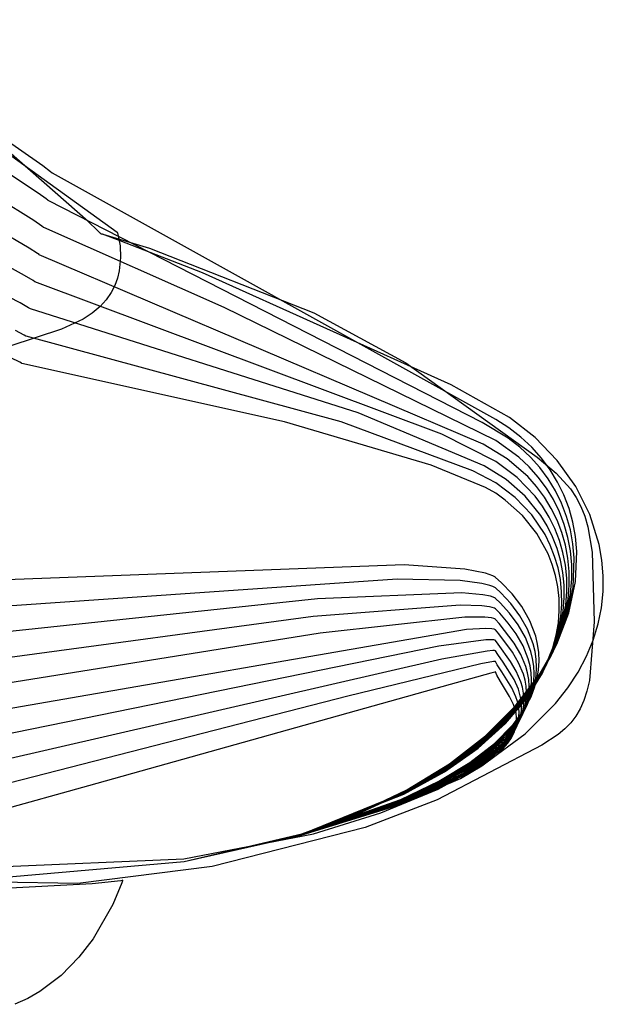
# Model space of a CAD drawing. Extents: x -3.57 to 3.57, y -2.08 to 2.06.
# Tile 114 of 219: x -0.4355 to -0.3788, y 0.2371 to 0.3328. Entities that reach past the tile are written whole.
import ezdxf

# ---------------------------------------------------------------- set-up
doc = ezdxf.new("R2010")
doc.units = 0

msp = doc.modelspace()

# ---------------------------------------------------------------- linework, layer by layer
at = {"layer": 'Layer 1', "color": 7, "linetype": 'CONTINUOUS'}
for p, q in [((-0.454966, 0.333028), (-0.426004, 0.312098)), ((-0.433229, 0.318568), (-0.441485, 0.324302)), ((-0.433671, 0.315899), (-0.442055, 0.321417)), ((-0.428815, 0.313138), (-0.438286, 0.321446)), ((-0.434112, 0.313234), (-0.442627, 0.318534)), ((-0.432467, 0.317981), (-0.433229, 0.318568)), ((-0.432311, 0.317858), (-0.432467, 0.317981)), ((-0.432296, 0.317846), (-0.432311, 0.317858)), ((-0.432293, 0.317843), (-0.432296, 0.317846)), ((-0.432292, 0.317843), (-0.432293, 0.317843)), ((-0.432291, 0.317843), (-0.432292, 0.317843)), ((-0.432291, 0.317843), (-0.432291, 0.317843)), ((-0.432291, 0.317843), (-0.432291, 0.317843)), ((-0.432291, 0.317843), (-0.432291, 0.317843)), ((-0.389245, 0.293891), (-0.432291, 0.317843)), ((-0.432895, 0.315334), (-0.433671, 0.315899)), ((-0.434554, 0.310565), (-0.443198, 0.315649)), ((-0.432736, 0.315216), (-0.432895, 0.315334)), ((-0.432721, 0.315204), (-0.432736, 0.315216)), ((-0.432718, 0.315202), (-0.432721, 0.315204)), ((-0.432717, 0.315201), (-0.432718, 0.315202)), ((-0.432717, 0.315201), (-0.432717, 0.315201)), ((-0.432717, 0.315201), (-0.432717, 0.315201)), ((-0.432717, 0.315201), (-0.432717, 0.315201)), ((-0.432717, 0.315201), (-0.432717, 0.315201)), ((-0.390553, 0.293612), (-0.432717, 0.315201)), ((-0.433324, 0.312691), (-0.434112, 0.313234)), ((-0.427873, 0.312231), (-0.428815, 0.313138)), ((-0.434996, 0.307895), (-0.443771, 0.312764)), ((-0.433162, 0.312577), (-0.433324, 0.312691)), ((-0.433147, 0.312567), (-0.433162, 0.312577)), ((-0.433143, 0.312564), (-0.433147, 0.312567)), ((-0.433142, 0.312563), (-0.433143, 0.312564)), ((-0.433142, 0.312563), (-0.433142, 0.312563)), ((-0.433142, 0.312563), (-0.433142, 0.312563)), ((-0.433142, 0.312563), (-0.433142, 0.312563)), ((-0.433142, 0.312563), (-0.433142, 0.312563)), ((-0.415623, 0.304794), (-0.433142, 0.312563)), ((-0.427653, 0.312014), (-0.427873, 0.312231)), ((-0.427608, 0.31197), (-0.427653, 0.312014)), ((-0.426004, 0.312098), (-0.426004, 0.312098)), ((-0.426004, 0.312098), (-0.426004, 0.312098)), ((-0.426004, 0.312098), (-0.426004, 0.312098)), ((-0.426004, 0.312098), (-0.426004, 0.312098)), ((-0.426004, 0.312098), (-0.426004, 0.312098)), ((-0.426004, 0.312098), (-0.426004, 0.312098)), ((-0.426004, 0.312098), (-0.426004, 0.312097)), ((-0.426004, 0.312097), (-0.426001, 0.312089)), ((-0.426001, 0.312089), (-0.425988, 0.31205)), ((-0.425988, 0.31205), (-0.425871, 0.311604)), ((-0.427604, 0.311966), (-0.427608, 0.31197)), ((-0.427603, 0.311965), (-0.427604, 0.311966)), ((-0.427602, 0.311965), (-0.427603, 0.311965)), ((-0.427602, 0.311964), (-0.427602, 0.311965)), ((-0.427602, 0.311965), (-0.427602, 0.311965)), ((-0.427602, 0.311965), (-0.427602, 0.311965)), ((-0.427602, 0.311965), (-0.427602, 0.311965)), ((-0.427602, 0.311965), (-0.427602, 0.311965)), ((-0.427602, 0.311965), (-0.427602, 0.311965)), ((-0.427602, 0.311965), (-0.427602, 0.311965)), ((-0.427602, 0.311965), (-0.427602, 0.311965)), ((-0.427602, 0.311965), (-0.427602, 0.311965)), ((-0.427602, 0.311965), (-0.427602, 0.311965)), ((-0.427602, 0.311965), (-0.427602, 0.311964)), ((-0.427581, 0.311957), (-0.427602, 0.311964)), ((-0.427602, 0.311964), (-0.4276, 0.311964)), ((-0.4276, 0.311964), (-0.42758, 0.311959)), ((-0.427444, 0.311907), (-0.427581, 0.311957)), ((-0.42758, 0.311959), (-0.427483, 0.311933)), ((-0.427483, 0.311933), (-0.427068, 0.311818)), ((-0.425709, 0.31126), (-0.427444, 0.311907)), ((-0.427068, 0.311818), (-0.422865, 0.310548)), ((-0.425871, 0.311604), (-0.425729, 0.310773)), ((-0.41771, 0.308143), (-0.425709, 0.31126)), ((-0.433752, 0.310044), (-0.434554, 0.310565)), ((-0.425729, 0.310773), (-0.42567, 0.309654)), ((-0.422865, 0.310548), (-0.406895, 0.304285)), ((-0.435437, 0.30523), (-0.444343, 0.309882)), ((-0.433588, 0.309935), (-0.433752, 0.310044)), ((-0.433572, 0.309925), (-0.433588, 0.309935)), ((-0.433568, 0.309922), (-0.433572, 0.309925)), ((-0.433567, 0.309921), (-0.433568, 0.309922)), ((-0.433567, 0.309921), (-0.433567, 0.309921)), ((-0.433567, 0.309921), (-0.433567, 0.309921)), ((-0.433567, 0.309921), (-0.433567, 0.309921)), ((-0.433567, 0.309921), (-0.433567, 0.309921)), ((-0.390453, 0.291497), (-0.433567, 0.309921)), ((-0.42567, 0.309654), (-0.425802, 0.308344)), ((-0.425802, 0.308344), (-0.425973, 0.307648)), ((-0.43418, 0.307397), (-0.434996, 0.307895)), ((-0.434013, 0.307293), (-0.43418, 0.307397)), ((-0.433997, 0.307283), (-0.434013, 0.307293)), ((-0.433993, 0.30728), (-0.433997, 0.307283)), ((-0.433992, 0.30728), (-0.433993, 0.30728)), ((-0.433992, 0.30728), (-0.433992, 0.30728)), ((-0.433992, 0.30728), (-0.433992, 0.30728)), ((-0.433992, 0.30728), (-0.433992, 0.30728)), ((-0.433992, 0.30728), (-0.433992, 0.30728)), ((-0.394486, 0.292464), (-0.433992, 0.30728)), ((-0.425973, 0.307648), (-0.426232, 0.30694)), ((-0.393561, 0.297265), (-0.41771, 0.308143)), ((-0.426232, 0.30694), (-0.426593, 0.306234)), ((-0.427069, 0.305541), (-0.427674, 0.304873)), ((-0.426593, 0.306234), (-0.427069, 0.305541)), ((-0.434609, 0.304754), (-0.435437, 0.30523)), ((-0.434439, 0.304654), (-0.434609, 0.304754)), ((-0.434423, 0.304645), (-0.434439, 0.304654)), ((-0.434419, 0.304642), (-0.434423, 0.304645)), ((-0.434418, 0.304642), (-0.434419, 0.304642)), ((-0.434417, 0.304642), (-0.434418, 0.304642)), ((-0.434417, 0.304642), (-0.434417, 0.304642)), ((-0.434417, 0.304642), (-0.434417, 0.304642)), ((-0.434417, 0.304642), (-0.434417, 0.304642)), ((-0.402604, 0.294559), (-0.434417, 0.304642)), ((-0.427674, 0.304873), (-0.42842, 0.304242)), ((-0.389246, 0.291848), (-0.415623, 0.304794)), ((-0.429323, 0.303662), (-0.431417, 0.302667)), ((-0.42842, 0.304242), (-0.429323, 0.303662)), ((-0.406895, 0.304285), (-0.397984, 0.299402)), ((-0.431417, 0.302667), (-0.436437, 0.301021)), ((-0.435037, 0.302107), (-0.435879, 0.302561)), ((-0.434864, 0.302012), (-0.435037, 0.302107)), ((-0.434848, 0.302003), (-0.434864, 0.302012)), ((-0.434844, 0.302001), (-0.434848, 0.302003)), ((-0.434843, 0.302), (-0.434844, 0.302001)), ((-0.434843, 0.302), (-0.434843, 0.302)), ((-0.434843, 0.302), (-0.434843, 0.302)), ((-0.434843, 0.302), (-0.434843, 0.302)), ((-0.434843, 0.302), (-0.434843, 0.302)), ((-0.404248, 0.29368), (-0.434843, 0.302)), ((-0.435469, 0.29946), (-0.436324, 0.299892)), ((-0.435294, 0.29937), (-0.435469, 0.29946)), ((-0.435277, 0.299361), (-0.435294, 0.29937)), ((-0.435273, 0.299359), (-0.435277, 0.299361)), ((-0.435272, 0.299358), (-0.435273, 0.299359)), ((-0.435272, 0.299358), (-0.435272, 0.299358)), ((-0.435272, 0.299358), (-0.435272, 0.299358)), ((-0.435272, 0.299358), (-0.435272, 0.299358)), ((-0.435272, 0.299358), (-0.435272, 0.299358)), ((-0.40977, 0.293671), (-0.435272, 0.299358)), ((-0.397984, 0.299402), (-0.385214, 0.290247)), ((-0.387905, 0.294082), (-0.393561, 0.297265)), ((-0.390353, 0.289387), (-0.402604, 0.294559)), ((-0.387975, 0.293078), (-0.389245, 0.293891)), ((-0.385427, 0.29215), (-0.387905, 0.294082)), ((-0.395511, 0.289453), (-0.40977, 0.293671)), ((-0.391484, 0.288914), (-0.404248, 0.29368)), ((-0.388023, 0.29208), (-0.390553, 0.293612)), ((-0.386809, 0.292178), (-0.387975, 0.293078)), ((-0.389248, 0.289805), (-0.394486, 0.292464)), ((-0.386899, 0.291205), (-0.388023, 0.29208)), ((-0.385749, 0.291197), (-0.386809, 0.292178)), ((-0.383265, 0.289903), (-0.385427, 0.29215)), ((-0.38812, 0.290076), (-0.390453, 0.291497)), ((-0.386989, 0.290227), (-0.389246, 0.291848)), ((-0.385876, 0.29025), (-0.386899, 0.291205)), ((-0.384799, 0.290139), (-0.385749, 0.291197)), ((-0.38613, 0.28835), (-0.38812, 0.290076)), ((-0.386003, 0.2893), (-0.386989, 0.290227)), ((-0.384957, 0.289223), (-0.385876, 0.29025)), ((-0.385214, 0.290247), (-0.383376, 0.288692)), ((-0.383959, 0.289012), (-0.384799, 0.290139)), ((-0.390254, 0.287277), (-0.395511, 0.289453)), ((-0.388217, 0.288076), (-0.390353, 0.289387)), ((-0.387171, 0.288276), (-0.389248, 0.289805)), ((-0.385114, 0.288302), (-0.386003, 0.2893)), ((-0.384143, 0.288127), (-0.384957, 0.289223)), ((-0.383233, 0.287819), (-0.383959, 0.289012)), ((-0.381471, 0.287388), (-0.383265, 0.289903)), ((-0.389249, 0.287762), (-0.391484, 0.288914)), ((-0.386383, 0.286453), (-0.388217, 0.288076)), ((-0.385429, 0.286466), (-0.387171, 0.288276)), ((-0.385271, 0.287382), (-0.38613, 0.28835)), ((-0.384325, 0.287239), (-0.385114, 0.288302)), ((-0.383437, 0.286969), (-0.384143, 0.288127)), ((-0.383376, 0.288692), (-0.381978, 0.28715)), ((-0.38925, 0.286739), (-0.390254, 0.287277)), ((-0.387352, 0.286324), (-0.389249, 0.287762)), ((-0.384509, 0.286351), (-0.385271, 0.287382)), ((-0.38364, 0.286116), (-0.384325, 0.287239)), ((-0.382621, 0.286568), (-0.383233, 0.287819)), ((-0.381978, 0.28715), (-0.381428, 0.286333)), ((-0.380096, 0.284654), (-0.381471, 0.287388)), ((-0.388314, 0.286076), (-0.38925, 0.286739)), ((-0.385744, 0.284629), (-0.387352, 0.286324)), ((-0.384875, 0.284579), (-0.386383, 0.286453)), ((-0.384692, 0.285467), (-0.385429, 0.286466)), ((-0.383845, 0.285263), (-0.384509, 0.286351)), ((-0.382842, 0.285754), (-0.383437, 0.286969)), ((-0.382127, 0.285263), (-0.382621, 0.286568)), ((-0.381428, 0.286333), (-0.380967, 0.285461)), ((-0.386636, 0.284556), (-0.388314, 0.286076)), ((-0.384049, 0.284413), (-0.384692, 0.285467)), ((-0.383282, 0.28412), (-0.383845, 0.285263)), ((-0.383061, 0.284937), (-0.38364, 0.286116)), ((-0.38236, 0.284488), (-0.382842, 0.285754)), ((-0.381752, 0.283911), (-0.382127, 0.285263)), ((-0.380967, 0.285461), (-0.38059, 0.284513)), ((-0.385241, 0.282807), (-0.386636, 0.284556)), ((-0.384457, 0.28271), (-0.385744, 0.284629)), ((-0.384252, 0.283559), (-0.384875, 0.284579)), ((-0.383503, 0.283307), (-0.384049, 0.284413)), ((-0.382591, 0.283709), (-0.383061, 0.284937)), ((-0.381994, 0.283175), (-0.38236, 0.284488)), ((-0.38059, 0.284513), (-0.380288, 0.283468)), ((-0.379188, 0.281748), (-0.380096, 0.284654)), ((-0.383722, 0.28249), (-0.384252, 0.283559)), ((-0.383057, 0.282155), (-0.383503, 0.283307)), ((-0.382824, 0.28293), (-0.383282, 0.28412)), ((-0.382233, 0.282436), (-0.382591, 0.283709)), ((-0.381499, 0.282517), (-0.381752, 0.283911)), ((-0.380288, 0.283468), (-0.379885, 0.281014)), ((-0.384163, 0.28086), (-0.385241, 0.282807)), ((-0.383943, 0.281677), (-0.384457, 0.28271)), ((-0.383289, 0.281376), (-0.383722, 0.28249)), ((-0.382474, 0.281696), (-0.382824, 0.28293)), ((-0.381989, 0.281123), (-0.382233, 0.282436)), ((-0.381745, 0.281822), (-0.381994, 0.283175)), ((-0.38137, 0.281087), (-0.381499, 0.282517)), ((-0.383522, 0.2806), (-0.383943, 0.281677)), ((-0.382955, 0.280221), (-0.383289, 0.281376)), ((-0.382715, 0.28096), (-0.383057, 0.282155)), ((-0.382234, 0.280425), (-0.382474, 0.281696)), ((-0.381617, 0.280433), (-0.381745, 0.281822)), ((-0.378926, 0.280245), (-0.379188, 0.281748)), ((-0.383753, 0.279822), (-0.384163, 0.28086)), ((-0.383196, 0.279485), (-0.383522, 0.2806)), ((-0.38248, 0.279729), (-0.382715, 0.28096)), ((-0.382108, 0.279119), (-0.382234, 0.280425)), ((-0.381862, 0.279776), (-0.381989, 0.281123)), ((-0.381731, 0.277571), (-0.381617, 0.280433)), ((-0.381491, 0.278141), (-0.38137, 0.281087)), ((-0.379885, 0.281014), (-0.379689, 0.274233)), ((-0.398123, 0.279779), (-0.438677, 0.278232)), ((-0.392235, 0.279345), (-0.398123, 0.279779)), ((-0.383435, 0.278746), (-0.383753, 0.279822)), ((-0.382969, 0.278335), (-0.383196, 0.279485)), ((-0.382724, 0.27903), (-0.382955, 0.280221)), ((-0.382355, 0.278465), (-0.38248, 0.279729)), ((-0.381854, 0.2784), (-0.381862, 0.279776)), ((-0.378799, 0.278716), (-0.378926, 0.280245)), ((-0.390245, 0.278951), (-0.392235, 0.279345)), ((-0.389539, 0.278704), (-0.390245, 0.278951)), ((-0.389264, 0.278567), (-0.389539, 0.278704)), ((-0.389262, 0.278566), (-0.389264, 0.278567)), ((-0.38926, 0.278564), (-0.389262, 0.278566)), ((-0.389256, 0.27856), (-0.38926, 0.278564)), ((-0.388703, 0.278068), (-0.389256, 0.27856)), ((-0.383213, 0.277636), (-0.383435, 0.278746)), ((-0.3826, 0.277808), (-0.382724, 0.27903)), ((-0.382099, 0.277785), (-0.382108, 0.279119)), ((-0.378815, 0.277169), (-0.378799, 0.278716)), ((-0.398818, 0.278395), (-0.439102, 0.275591)), ((-0.392691, 0.27824), (-0.398818, 0.278395)), ((-0.390581, 0.277969), (-0.392691, 0.27824)), ((-0.389816, 0.277778), (-0.390581, 0.277969)), ((-0.389513, 0.277668), (-0.389816, 0.277778)), ((-0.389264, 0.277548), (-0.389513, 0.277668)), ((-0.389262, 0.277546), (-0.389264, 0.277548)), ((-0.38926, 0.277544), (-0.389262, 0.277546)), ((-0.389257, 0.277541), (-0.38926, 0.277544)), ((-0.388752, 0.277069), (-0.389257, 0.277541)), ((-0.38765, 0.276963), (-0.388703, 0.278068)), ((-0.383091, 0.276497), (-0.383213, 0.277636)), ((-0.382847, 0.277154), (-0.382969, 0.278335)), ((-0.382586, 0.276559), (-0.3826, 0.277808)), ((-0.382356, 0.274634), (-0.381731, 0.277571)), ((-0.382343, 0.277173), (-0.382355, 0.278465)), ((-0.382209, 0.276428), (-0.382099, 0.277785)), ((-0.382133, 0.275118), (-0.381491, 0.278141)), ((-0.381969, 0.277), (-0.381854, 0.2784)), ((-0.392541, 0.277052), (-0.406565, 0.276477)), ((-0.390489, 0.276872), (-0.392541, 0.277052)), ((-0.389766, 0.276721), (-0.390489, 0.276872)), ((-0.389486, 0.276628), (-0.389766, 0.276721)), ((-0.389264, 0.276524), (-0.389486, 0.276628)), ((-0.387776, 0.276016), (-0.388752, 0.277069)), ((-0.386707, 0.275714), (-0.38765, 0.276963)), ((-0.382831, 0.275947), (-0.382847, 0.277154)), ((-0.382577, 0.274148), (-0.381969, 0.277)), ((-0.382449, 0.275859), (-0.382343, 0.277173)), ((-0.37898, 0.275608), (-0.378815, 0.277169)), ((-0.406565, 0.276477), (-0.439531, 0.272953)), ((-0.392692, 0.275866), (-0.406972, 0.274748)), ((-0.390601, 0.2758), (-0.392692, 0.275866)), ((-0.389864, 0.275699), (-0.390601, 0.2758)), ((-0.38958, 0.275631), (-0.389864, 0.275699)), ((-0.389354, 0.27555), (-0.38958, 0.275631)), ((-0.389263, 0.276522), (-0.389264, 0.276524)), ((-0.389261, 0.276521), (-0.389263, 0.276522)), ((-0.389257, 0.276517), (-0.389261, 0.276521)), ((-0.388801, 0.276068), (-0.389257, 0.276517)), ((-0.387903, 0.275067), (-0.388801, 0.276068)), ((-0.386889, 0.274828), (-0.387776, 0.276016)), ((-0.385926, 0.274334), (-0.386707, 0.275714)), ((-0.383074, 0.275333), (-0.383091, 0.276497)), ((-0.383023, 0.273179), (-0.382449, 0.275859)), ((-0.382927, 0.274718), (-0.382831, 0.275947)), ((-0.3828, 0.273663), (-0.382209, 0.276428)), ((-0.382687, 0.275287), (-0.382586, 0.276559)), ((-0.406972, 0.274748), (-0.439957, 0.270311)), ((-0.392238, 0.27468), (-0.406301, 0.273137)), ((-0.390304, 0.274683), (-0.392238, 0.27468)), ((-0.389665, 0.274609), (-0.390304, 0.274683)), ((-0.389264, 0.275504), (-0.389354, 0.27555)), ((-0.389263, 0.275503), (-0.389264, 0.275504)), ((-0.389261, 0.275501), (-0.389263, 0.275503)), ((-0.389258, 0.275498), (-0.389261, 0.275501)), ((-0.388849, 0.275069), (-0.389258, 0.275498)), ((-0.38803, 0.274119), (-0.388849, 0.275069)), ((-0.387073, 0.273941), (-0.387903, 0.275067)), ((-0.386146, 0.273519), (-0.386889, 0.274828)), ((-0.383312, 0.272064), (-0.382133, 0.275118)), ((-0.383244, 0.272693), (-0.382687, 0.275287)), ((-0.383165, 0.274146), (-0.383074, 0.275333)), ((-0.383137, 0.273471), (-0.382927, 0.274718)), ((-0.379299, 0.274039), (-0.37898, 0.275608)), ((-0.389433, 0.274552), (-0.389665, 0.274609)), ((-0.389341, 0.274518), (-0.389433, 0.274552)), ((-0.389264, 0.274481), (-0.389341, 0.274518)), ((-0.389263, 0.274479), (-0.389264, 0.274481)), ((-0.389261, 0.274478), (-0.389263, 0.274479)), ((-0.389259, 0.274475), (-0.389261, 0.274478)), ((-0.388898, 0.274067), (-0.389259, 0.274475)), ((-0.387438, 0.272169), (-0.388898, 0.274067)), ((-0.387256, 0.273056), (-0.38803, 0.274119)), ((-0.386367, 0.272704), (-0.387073, 0.273941)), ((-0.385361, 0.272842), (-0.385926, 0.274334)), ((-0.383707, 0.271264), (-0.382577, 0.274148)), ((-0.38351, 0.271665), (-0.382356, 0.274634)), ((-0.383368, 0.272942), (-0.383165, 0.274146)), ((-0.379689, 0.274233), (-0.380145, 0.268529)), ((-0.379779, 0.272469), (-0.379299, 0.274039)), ((-0.392085, 0.273493), (-0.440807, 0.265028)), ((-0.406301, 0.273137), (-0.440382, 0.267669)), ((-0.390212, 0.273587), (-0.392085, 0.273493)), ((-0.389614, 0.273552), (-0.390212, 0.273587)), ((-0.389407, 0.273512), (-0.389614, 0.273552)), ((-0.389327, 0.273486), (-0.389407, 0.273512)), ((-0.389264, 0.273457), (-0.389327, 0.273486)), ((-0.389263, 0.273456), (-0.389264, 0.273457)), ((-0.389262, 0.273454), (-0.389263, 0.273456)), ((-0.389259, 0.273451), (-0.389262, 0.273454)), ((-0.388946, 0.273065), (-0.389259, 0.273451)), ((-0.387622, 0.271281), (-0.388946, 0.273065)), ((-0.386587, 0.271889), (-0.387256, 0.273056)), ((-0.3856, 0.272104), (-0.386146, 0.273519)), ((-0.385175, 0.272058), (-0.385361, 0.272842)), ((-0.384104, 0.270463), (-0.383023, 0.273179)), ((-0.383906, 0.270863), (-0.3828, 0.273663)), ((-0.383689, 0.271724), (-0.383368, 0.272942)), ((-0.383467, 0.272209), (-0.383137, 0.273471)), ((-0.39476, 0.271884), (-0.441232, 0.26239)), ((-0.390207, 0.272489), (-0.39476, 0.271884)), ((-0.389619, 0.272501), (-0.390207, 0.272489)), ((-0.38942, 0.272483), (-0.389619, 0.272501)), ((-0.389345, 0.272468), (-0.38942, 0.272483)), ((-0.389287, 0.272448), (-0.389345, 0.272468)), ((-0.389264, 0.272437), (-0.389287, 0.272448)), ((-0.389263, 0.272436), (-0.389264, 0.272437)), ((-0.389262, 0.272435), (-0.389263, 0.272436)), ((-0.38926, 0.272432), (-0.389262, 0.272435)), ((-0.388995, 0.272067), (-0.38926, 0.272432)), ((-0.387806, 0.270397), (-0.388995, 0.272067)), ((-0.386807, 0.271073), (-0.387438, 0.272169)), ((-0.386082, 0.270628), (-0.386587, 0.271889)), ((-0.385841, 0.271366), (-0.386367, 0.272704)), ((-0.385418, 0.27136), (-0.3856, 0.272104)), ((-0.385061, 0.271252), (-0.385175, 0.272058)), ((-0.385046, 0.269024), (-0.383312, 0.272064)), ((-0.384499, 0.269663), (-0.383467, 0.272209)), ((-0.384301, 0.270062), (-0.383244, 0.272693)), ((-0.380427, 0.270903), (-0.379779, 0.272469)), ((-0.390068, 0.271393), (-0.394482, 0.270603)), ((-0.389537, 0.27144), (-0.390068, 0.271393)), ((-0.38937, 0.271437), (-0.389537, 0.27144)), ((-0.389312, 0.27143), (-0.38937, 0.271437)), ((-0.38929, 0.271424), (-0.389312, 0.27143)), ((-0.389271, 0.271417), (-0.38929, 0.271424)), ((-0.389264, 0.271413), (-0.389271, 0.271417)), ((-0.389263, 0.271413), (-0.389264, 0.271413)), ((-0.389262, 0.271411), (-0.389263, 0.271413)), ((-0.389261, 0.271409), (-0.389262, 0.271411)), ((-0.389043, 0.271065), (-0.389261, 0.271409)), ((-0.388536, 0.270323), (-0.389043, 0.271065)), ((-0.387028, 0.270257), (-0.387622, 0.271281)), ((-0.386322, 0.269891), (-0.386807, 0.271073)), ((-0.385664, 0.270664), (-0.385841, 0.271366)), ((-0.38555, 0.268067), (-0.383906, 0.270863)), ((-0.385306, 0.270596), (-0.385418, 0.27136)), ((-0.385382, 0.268387), (-0.383707, 0.271264)), ((-0.385215, 0.268706), (-0.38351, 0.271665)), ((-0.385028, 0.270425), (-0.385061, 0.271252)), ((-0.384696, 0.269262), (-0.383689, 0.271724)), ((-0.381249, 0.269348), (-0.380427, 0.270903)), ((-0.394482, 0.270603), (-0.441661, 0.259748)), ((-0.390691, 0.270144), (-0.40362, 0.266999)), ((-0.389473, 0.270381), (-0.390691, 0.270144)), ((-0.389334, 0.270395), (-0.389473, 0.270381)), ((-0.389291, 0.270396), (-0.389334, 0.270395)), ((-0.389276, 0.270394), (-0.389291, 0.270396)), ((-0.38927, 0.270392), (-0.389276, 0.270394)), ((-0.389266, 0.270391), (-0.38927, 0.270392)), ((-0.389264, 0.27039), (-0.389266, 0.270391)), ((-0.389263, 0.270389), (-0.389264, 0.27039)), ((-0.389263, 0.270388), (-0.389263, 0.270389)), ((-0.389262, 0.270385), (-0.389263, 0.270388)), ((-0.389092, 0.270063), (-0.389262, 0.270385)), ((-0.388663, 0.269374), (-0.389092, 0.270063)), ((-0.387468, 0.268626), (-0.388536, 0.270323)), ((-0.387248, 0.269443), (-0.387806, 0.270397)), ((-0.386563, 0.269152), (-0.387028, 0.270257)), ((-0.386153, 0.26927), (-0.386322, 0.269891)), ((-0.38591, 0.269966), (-0.386082, 0.270628)), ((-0.3858, 0.269285), (-0.38591, 0.269966)), ((-0.385885, 0.26743), (-0.384301, 0.270062)), ((-0.385718, 0.26775), (-0.384104, 0.270463)), ((-0.385553, 0.269941), (-0.385664, 0.270664)), ((-0.385515, 0.269199), (-0.385553, 0.269941)), ((-0.385271, 0.269812), (-0.385306, 0.270596)), ((-0.38508, 0.269581), (-0.385028, 0.270425)), ((-0.389707, 0.269242), (-0.393656, 0.268136)), ((-0.389346, 0.269343), (-0.389707, 0.269242)), ((-0.389273, 0.269364), (-0.389346, 0.269343)), ((-0.389266, 0.269366), (-0.389273, 0.269364)), ((-0.389264, 0.269366), (-0.389266, 0.269366)), ((-0.389263, 0.269365), (-0.389264, 0.269366)), ((-0.389264, 0.269366), (-0.389264, 0.269366)), ((-0.389264, 0.269366), (-0.389264, 0.269366)), ((-0.389264, 0.269366), (-0.389264, 0.269366)), ((-0.389264, 0.269366), (-0.389264, 0.269366)), ((-0.389263, 0.269363), (-0.389263, 0.269365)), ((-0.389141, 0.269062), (-0.389263, 0.269363)), ((-0.38879, 0.268423), (-0.389141, 0.269062)), ((-0.387689, 0.267811), (-0.388663, 0.269374)), ((-0.387353, 0.266045), (-0.385046, 0.269024)), ((-0.386804, 0.268416), (-0.387248, 0.269443)), ((-0.386399, 0.268571), (-0.386563, 0.269152)), ((-0.386221, 0.266793), (-0.384696, 0.269262)), ((-0.386045, 0.26863), (-0.386153, 0.26927)), ((-0.386053, 0.267112), (-0.384499, 0.269663)), ((-0.38576, 0.268585), (-0.3858, 0.269285)), ((-0.385558, 0.26844), (-0.385515, 0.269199)), ((-0.385456, 0.268192), (-0.385318, 0.26901)), ((-0.385318, 0.26901), (-0.385271, 0.269812)), ((-0.385225, 0.26872), (-0.38508, 0.269581)), ((-0.382251, 0.267809), (-0.381249, 0.269348)), ((-0.393656, 0.268136), (-0.428804, 0.258295)), ((-0.38791, 0.266993), (-0.38879, 0.268423)), ((-0.387757, 0.265317), (-0.38555, 0.268067)), ((-0.387622, 0.26556), (-0.385382, 0.268387)), ((-0.387488, 0.265803), (-0.385215, 0.268706)), ((-0.387043, 0.267676), (-0.387468, 0.268626)), ((-0.386645, 0.267876), (-0.386804, 0.268416)), ((-0.386291, 0.267973), (-0.386399, 0.268571)), ((-0.386248, 0.267358), (-0.386291, 0.267973)), ((-0.386003, 0.267973), (-0.386045, 0.26863)), ((-0.386036, 0.267299), (-0.386003, 0.267973)), ((-0.385798, 0.267869), (-0.38576, 0.268585)), ((-0.385691, 0.267359), (-0.385456, 0.268192)), ((-0.385689, 0.267665), (-0.385558, 0.26844)), ((-0.385469, 0.267845), (-0.385225, 0.26872)), ((-0.380145, 0.268529), (-0.380383, 0.267492)), ((-0.388161, 0.264591), (-0.386053, 0.267112)), ((-0.388026, 0.264832), (-0.385885, 0.26743)), ((-0.387892, 0.265075), (-0.385718, 0.26775)), ((-0.387285, 0.266939), (-0.387689, 0.267811)), ((-0.386888, 0.267177), (-0.387043, 0.267676)), ((-0.386783, 0.266662), (-0.386888, 0.267177)), ((-0.386538, 0.267319), (-0.386645, 0.267876)), ((-0.386492, 0.266746), (-0.386538, 0.267319)), ((-0.386276, 0.266727), (-0.386248, 0.267358)), ((-0.386152, 0.266609), (-0.386036, 0.267299)), ((-0.386136, 0.26639), (-0.385921, 0.267137)), ((-0.386028, 0.266515), (-0.385691, 0.267359)), ((-0.385921, 0.267137), (-0.385798, 0.267869)), ((-0.385913, 0.266875), (-0.385689, 0.267665)), ((-0.385818, 0.266957), (-0.385469, 0.267845)), ((-0.383439, 0.266291), (-0.382251, 0.267809)), ((-0.380383, 0.267492), (-0.38068, 0.266578)), ((-0.40362, 0.266999), (-0.442087, 0.257106)), ((-0.390248, 0.26317), (-0.387353, 0.266045)), ((-0.388295, 0.264348), (-0.386221, 0.266793)), ((-0.387526, 0.266199), (-0.38791, 0.266993)), ((-0.38738, 0.265781), (-0.387526, 0.266199)), ((-0.387134, 0.26648), (-0.387285, 0.266939)), ((-0.38703, 0.266007), (-0.387134, 0.26648)), ((-0.386859, 0.265154), (-0.38628, 0.26606)), ((-0.386735, 0.266132), (-0.386783, 0.266662)), ((-0.386754, 0.265586), (-0.386735, 0.266132)), ((-0.386675, 0.26526), (-0.38624, 0.266073)), ((-0.386617, 0.265554), (-0.386516, 0.266158)), ((-0.386581, 0.26542), (-0.386385, 0.266081)), ((-0.386516, 0.266158), (-0.386492, 0.266746)), ((-0.386477, 0.265659), (-0.386028, 0.266515)), ((-0.386451, 0.26563), (-0.386136, 0.26639)), ((-0.386399, 0.263347), (-0.383439, 0.266291)), ((-0.386385, 0.266081), (-0.386276, 0.266727)), ((-0.386358, 0.265906), (-0.386152, 0.266609)), ((-0.38628, 0.26606), (-0.385818, 0.266957)), ((-0.38624, 0.266073), (-0.385913, 0.266875)), ((-0.38068, 0.266578), (-0.38104, 0.265771)), ((-0.390551, 0.262651), (-0.387757, 0.265317)), ((-0.39045, 0.262824), (-0.387622, 0.26556)), ((-0.390349, 0.262998), (-0.387488, 0.265803)), ((-0.387564, 0.264243), (-0.386859, 0.265154)), ((-0.387276, 0.265349), (-0.38738, 0.265781)), ((-0.387225, 0.264904), (-0.387276, 0.265349)), ((-0.387226, 0.264437), (-0.386675, 0.26526)), ((-0.38707, 0.264459), (-0.386661, 0.265189)), ((-0.387042, 0.264795), (-0.386477, 0.265659)), ((-0.38698, 0.265519), (-0.38703, 0.266007)), ((-0.386994, 0.265016), (-0.38698, 0.265519)), ((-0.386873, 0.264859), (-0.386451, 0.26563)), ((-0.386873, 0.264746), (-0.386581, 0.26542)), ((-0.386848, 0.265026), (-0.386754, 0.265586)), ((-0.386804, 0.264936), (-0.386617, 0.265554)), ((-0.386661, 0.265189), (-0.386358, 0.265906)), ((-0.38104, 0.265771), (-0.381466, 0.265054)), ((-0.390954, 0.261959), (-0.388295, 0.264348)), ((-0.390853, 0.262132), (-0.388161, 0.264591)), ((-0.390752, 0.262305), (-0.388026, 0.264832)), ((-0.390652, 0.262478), (-0.387892, 0.265075)), ((-0.389374, 0.262409), (-0.387564, 0.264243)), ((-0.387899, 0.263605), (-0.387226, 0.264437)), ((-0.387731, 0.263923), (-0.387042, 0.264795)), ((-0.387592, 0.263719), (-0.38707, 0.264459)), ((-0.387467, 0.263659), (-0.387084, 0.264304)), ((-0.38741, 0.264077), (-0.386873, 0.264859)), ((-0.387313, 0.263969), (-0.387234, 0.264444)), ((-0.387294, 0.263861), (-0.387025, 0.264451)), ((-0.387269, 0.264058), (-0.386873, 0.264746)), ((-0.387248, 0.263966), (-0.38708, 0.264498)), ((-0.387234, 0.264444), (-0.387225, 0.264904)), ((-0.387084, 0.264304), (-0.386804, 0.264936)), ((-0.38708, 0.264498), (-0.386994, 0.265016)), ((-0.387025, 0.264451), (-0.386848, 0.265026)), ((-0.381964, 0.264412), (-0.382538, 0.263827)), ((-0.381466, 0.265054), (-0.381964, 0.264412)), ((-0.390181, 0.260563), (-0.386399, 0.263347)), ((-0.389778, 0.261681), (-0.388068, 0.263286)), ((-0.389643, 0.261924), (-0.387899, 0.263605)), ((-0.389508, 0.262166), (-0.387731, 0.263923)), ((-0.388403, 0.262648), (-0.387776, 0.263359)), ((-0.388235, 0.262968), (-0.387592, 0.263719)), ((-0.388142, 0.262641), (-0.387664, 0.263258)), ((-0.388068, 0.263286), (-0.38741, 0.264077)), ((-0.38796, 0.263001), (-0.387467, 0.263659)), ((-0.387862, 0.262858), (-0.387506, 0.26342)), ((-0.387776, 0.263359), (-0.387269, 0.264058)), ((-0.387716, 0.262976), (-0.38747, 0.26348)), ((-0.387664, 0.263258), (-0.387294, 0.263861)), ((-0.387506, 0.26342), (-0.387248, 0.263966)), ((-0.38747, 0.26348), (-0.387313, 0.263969)), ((-0.383191, 0.263284), (-0.384755, 0.262258)), ((-0.382538, 0.263827), (-0.383191, 0.263284)), ((-0.384755, 0.262258), (-0.394948, 0.256938)), ((-0.394092, 0.259883), (-0.390752, 0.262305)), ((-0.394024, 0.259996), (-0.390652, 0.262478)), ((-0.393955, 0.260108), (-0.390551, 0.262651)), ((-0.393887, 0.260221), (-0.39045, 0.262824)), ((-0.393819, 0.260334), (-0.390349, 0.262998)), ((-0.39375, 0.260447), (-0.390248, 0.26317)), ((-0.391761, 0.260574), (-0.389374, 0.262409)), ((-0.390182, 0.260955), (-0.388571, 0.26233)), ((-0.390047, 0.261196), (-0.388403, 0.262648)), ((-0.389912, 0.261439), (-0.388235, 0.262968)), ((-0.388906, 0.261693), (-0.388326, 0.262283)), ((-0.388738, 0.262011), (-0.388142, 0.262641)), ((-0.388571, 0.26233), (-0.38796, 0.263001)), ((-0.388509, 0.261923), (-0.388059, 0.262457)), ((-0.388326, 0.262283), (-0.387862, 0.262858)), ((-0.388059, 0.262457), (-0.387716, 0.262976)), ((-0.394229, 0.259658), (-0.390954, 0.261959)), ((-0.394161, 0.259771), (-0.390853, 0.262132)), ((-0.392164, 0.259882), (-0.389912, 0.261439)), ((-0.392063, 0.260055), (-0.389778, 0.261681)), ((-0.391962, 0.260228), (-0.389643, 0.261924)), ((-0.391861, 0.260401), (-0.389508, 0.262166)), ((-0.390584, 0.260227), (-0.389073, 0.261374)), ((-0.390451, 0.26047), (-0.388906, 0.261693)), ((-0.390316, 0.260712), (-0.388738, 0.262011)), ((-0.389073, 0.261374), (-0.388509, 0.261923)), ((-0.397915, 0.257856), (-0.393819, 0.260334)), ((-0.397875, 0.257919), (-0.39375, 0.260447)), ((-0.394845, 0.258643), (-0.391861, 0.260401)), ((-0.394834, 0.257986), (-0.390181, 0.260563)), ((-0.394777, 0.258756), (-0.391761, 0.260574)), ((-0.392567, 0.25919), (-0.390451, 0.26047)), ((-0.392466, 0.259363), (-0.390316, 0.260712)), ((-0.392366, 0.259536), (-0.390182, 0.260955)), ((-0.392265, 0.259709), (-0.390047, 0.261196)), ((-0.398753, 0.256526), (-0.392466, 0.259363)), ((-0.398713, 0.256589), (-0.392366, 0.259536)), ((-0.398673, 0.256653), (-0.392265, 0.259709)), ((-0.398633, 0.256716), (-0.392164, 0.259882)), ((-0.398594, 0.256779), (-0.392063, 0.260055)), ((-0.398154, 0.257476), (-0.394229, 0.259658)), ((-0.398115, 0.257539), (-0.394161, 0.259771)), ((-0.398075, 0.257603), (-0.394092, 0.259883)), ((-0.398035, 0.257666), (-0.394024, 0.259996)), ((-0.397995, 0.257729), (-0.393955, 0.260108)), ((-0.397955, 0.257793), (-0.393887, 0.260221)), ((-0.394914, 0.258531), (-0.391962, 0.260228)), ((-0.392665, 0.259018), (-0.390584, 0.260227)), ((-0.398828, 0.256401), (-0.392665, 0.259018)), ((-0.398793, 0.256463), (-0.392567, 0.25919)), ((-0.398554, 0.256843), (-0.394914, 0.258531)), ((-0.398514, 0.256906), (-0.394845, 0.258643)), ((-0.398474, 0.256969), (-0.394777, 0.258756)), ((-0.428804, 0.258295), (-0.441393, 0.25477)), ((-0.40809, 0.253599), (-0.398154, 0.257476)), ((-0.408086, 0.253604), (-0.398115, 0.257539)), ((-0.408082, 0.253609), (-0.398075, 0.257603)), ((-0.408079, 0.253614), (-0.398035, 0.257666)), ((-0.402694, 0.255553), (-0.397995, 0.257729)), ((-0.402676, 0.25558), (-0.397955, 0.257793)), ((-0.402659, 0.255607), (-0.397915, 0.257856)), ((-0.402641, 0.255634), (-0.397875, 0.257919)), ((-0.400409, 0.255664), (-0.394834, 0.257986)), ((-0.408142, 0.25352), (-0.398753, 0.256526)), ((-0.408139, 0.253525), (-0.398713, 0.256589)), ((-0.408135, 0.25353), (-0.398673, 0.256653)), ((-0.408132, 0.253535), (-0.398633, 0.256716)), ((-0.408128, 0.253541), (-0.398594, 0.256779)), ((-0.408125, 0.253546), (-0.398554, 0.256843)), ((-0.408121, 0.253551), (-0.398514, 0.256906)), ((-0.408118, 0.253556), (-0.398474, 0.256969)), ((-0.394948, 0.256938), (-0.401935, 0.254239)), ((-0.408146, 0.253514), (-0.398793, 0.256463)), ((-0.408142, 0.253511), (-0.398828, 0.256401)), ((-0.408075, 0.25362), (-0.402694, 0.255553)), ((-0.408072, 0.253625), (-0.402676, 0.25558)), ((-0.408068, 0.25363), (-0.402659, 0.255607)), ((-0.408065, 0.253635), (-0.402641, 0.255634)), ((-0.406956, 0.253643), (-0.400409, 0.255664)), ((-0.419543, 0.2512), (-0.406956, 0.253643)), ((-0.419494, 0.250948), (-0.408065, 0.253635)), ((-0.419494, 0.250948), (-0.408068, 0.25363)), ((-0.419494, 0.250948), (-0.408072, 0.253625)), ((-0.419494, 0.250948), (-0.408075, 0.25362)), ((-0.419494, 0.250948), (-0.408079, 0.253614)), ((-0.419494, 0.250948), (-0.408082, 0.253609)), ((-0.419494, 0.250948), (-0.408086, 0.253604)), ((-0.401935, 0.254239), (-0.416795, 0.25045)), ((-0.419494, 0.250948), (-0.40809, 0.253599)), ((-0.419494, 0.250948), (-0.408118, 0.253556)), ((-0.419494, 0.250948), (-0.408121, 0.253551)), ((-0.419494, 0.250948), (-0.408125, 0.253546)), ((-0.419494, 0.250948), (-0.408128, 0.253541)), ((-0.419494, 0.250948), (-0.408132, 0.253535)), ((-0.419494, 0.250948), (-0.408135, 0.25353)), ((-0.419494, 0.250948), (-0.408139, 0.253525)), ((-0.419494, 0.250948), (-0.408142, 0.25352)), ((-0.419494, 0.250948), (-0.408146, 0.253514)), ((-0.419487, 0.25095), (-0.408142, 0.253511)), ((-0.485491, 0.248419), (-0.419543, 0.2512)), ((-0.449196, 0.248365), (-0.419494, 0.250948)), ((-0.449196, 0.248365), (-0.419494, 0.250948)), ((-0.449196, 0.248365), (-0.419494, 0.250948)), ((-0.449196, 0.248365), (-0.419494, 0.250948)), ((-0.449196, 0.248365), (-0.419494, 0.250948)), ((-0.449196, 0.248365), (-0.419494, 0.250948)), ((-0.449196, 0.248365), (-0.419494, 0.250948)), ((-0.449196, 0.248365), (-0.419494, 0.250948)), ((-0.449196, 0.248365), (-0.419494, 0.250948)), ((-0.449196, 0.248365), (-0.419494, 0.250948)), ((-0.449196, 0.248365), (-0.419494, 0.250948)), ((-0.449196, 0.248365), (-0.419494, 0.250948)), ((-0.449196, 0.248365), (-0.419494, 0.250948)), ((-0.449196, 0.248365), (-0.419494, 0.250948)), ((-0.449196, 0.248365), (-0.419494, 0.250948)), ((-0.449196, 0.248365), (-0.419494, 0.250948)), ((-0.449196, 0.248365), (-0.419494, 0.250948)), ((-0.449185, 0.248366), (-0.419487, 0.25095)), ((-0.416795, 0.25045), (-0.429838, 0.248797)), ((-0.429838, 0.248797), (-0.451035, 0.24913)), ((-0.428436, 0.248799), (-0.425645, 0.249108)), ((-0.425564, 0.248853), (-0.426427, 0.246761)), ((-0.425645, 0.249108), (-0.425477, 0.249129)), ((-0.425492, 0.249068), (-0.425564, 0.248853)), ((-0.425476, 0.249118), (-0.425492, 0.249068)), ((-0.425477, 0.249129), (-0.425473, 0.24913)), ((-0.425473, 0.249129), (-0.425476, 0.249118)), ((-0.425473, 0.24913), (-0.425472, 0.24913)), ((-0.425472, 0.24913), (-0.425473, 0.24913)), ((-0.425473, 0.24913), (-0.425473, 0.249129)), ((-0.425472, 0.24913), (-0.425472, 0.24913)), ((-0.425472, 0.24913), (-0.425472, 0.24913)), ((-0.425472, 0.24913), (-0.425472, 0.24913)), ((-0.425472, 0.24913), (-0.425472, 0.24913)), ((-0.425472, 0.24913), (-0.425472, 0.24913)), ((-0.425472, 0.24913), (-0.425472, 0.24913)), ((-0.44044, 0.248184), (-0.428436, 0.248799)), ((-0.426427, 0.246761), (-0.428336, 0.243441)), ((-0.428336, 0.243441), (-0.429734, 0.241628)), ((-0.429734, 0.241628), (-0.431455, 0.239878)), ((-0.431455, 0.239878), (-0.43352, 0.238315)), ((-0.43352, 0.238315), (-0.434687, 0.237642)), ((-0.434687, 0.237642), (-0.435949, 0.237062))]:
    msp.add_line(p, q, dxfattribs=at)

doc.saveas('drawing.dxf')
